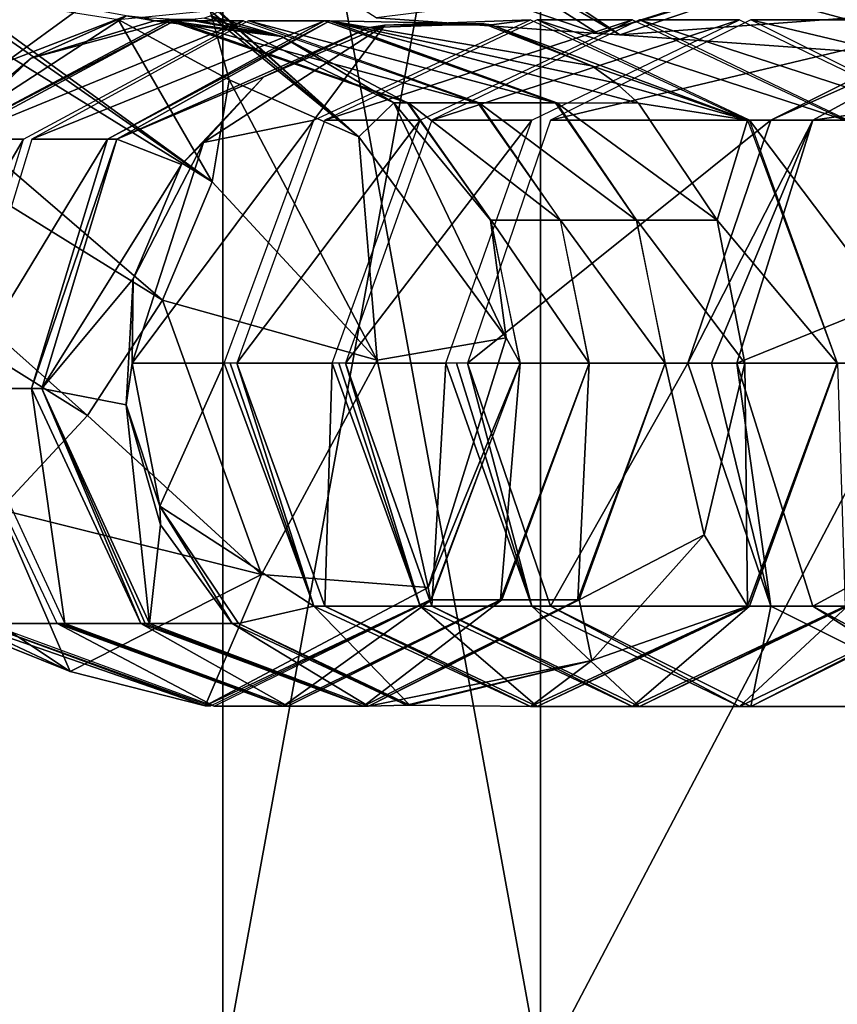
# Model space of a CAD drawing. Header units: millimetres. Extents: x -28.2 to 28.2, y -5.4 to 32.5.
# Tile 10 of 40: x -11.9 to -10.2, y 16.1 to 18.3. Entities that reach past the tile are written whole.
import ezdxf

# ---------------------------------------------------------------- set-up
doc = ezdxf.new("R2010")
doc.units = ezdxf.units.MM
doc.header["$LTSCALE"] = 81.481481
for name, color, linetype in [('10', 7, 'CONTINUOUS'), ('152', 7, 'CONTINUOUS'), ('153', 7, 'CONTINUOUS'), ('154', 7, 'CONTINUOUS'), ('155', 7, 'CONTINUOUS'), ('156', 7, 'CONTINUOUS'), ('157', 7, 'CONTINUOUS'), ('158', 7, 'CONTINUOUS'), ('159', 7, 'CONTINUOUS'), ('160', 7, 'CONTINUOUS'), ('161', 7, 'CONTINUOUS'), ('162', 7, 'CONTINUOUS'), ('163', 7, 'CONTINUOUS'), ('164', 7, 'CONTINUOUS'), ('165', 7, 'CONTINUOUS'), ('166', 7, 'CONTINUOUS'), ('317', 7, 'CONTINUOUS'), ('319', 7, 'CONTINUOUS'), ('321', 7, 'CONTINUOUS'), ('323', 7, 'CONTINUOUS'), ('442', 7, 'CONTINUOUS'), ('443', 7, 'CONTINUOUS'), ('444', 7, 'CONTINUOUS'), ('445', 7, 'CONTINUOUS'), ('446', 7, 'CONTINUOUS'), ('447', 7, 'CONTINUOUS'), ('448', 7, 'CONTINUOUS'), ('449', 7, 'CONTINUOUS'), ('450', 7, 'CONTINUOUS'), ('451', 7, 'CONTINUOUS'), ('452', 7, 'CONTINUOUS'), ('453', 7, 'CONTINUOUS'), ('454', 7, 'CONTINUOUS'), ('455', 7, 'CONTINUOUS'), ('456', 7, 'CONTINUOUS'), ('457', 7, 'CONTINUOUS'), ('8', 7, 'CONTINUOUS')]:
    doc.layers.add(name, color=color, linetype=linetype)

msp = doc.modelspace()

# ---------------------------------------------------------------- linework, layer by layer
at = {"layer": '10', "color": 7, "linetype": 'Continuous'}
for points in [[(-11.5, 16), (-10.8064, 19.8, -3.9333), (-10.8064, 16, -3.9333), (-11.5, 16)], [(-11.5, 19.8), (-10.8064, 19.8, -3.9333), (-11.5, 16), (-11.5, 19.8)], [(-10.8064, 19.8, -3.9333), (-8.8095, 19.8, -7.3921), (-10.8064, 16, -3.9333), (-10.8064, 19.8, -3.9333)], [(-8.8095, 19.8, -7.3921), (-8.8095, 16, -7.3921), (-10.8064, 16, -3.9333), (-8.8095, 19.8, -7.3921)]]:
    msp.add_3dface(points, dxfattribs=at)
at = {"layer": '152', "linetype": 'Continuous'}
for points in [[(-11.301, 18.0803, 5.9678), (-10.828, 18.3, 5.728), (-11.1464, 18.2884, 5.3907), (-11.301, 18.0803, 5.9678)], [(-11.1464, 18.2884, 5.3907), (-10.828, 18.3, 5.728), (-10.9143, 18.2889, 5.2731), (-11.1464, 18.2884, 5.3907)], [(-10.828, 18.3, 5.728), (-10.3549, 18.0803, 5.4883), (-10.9143, 18.2889, 5.2731), (-10.828, 18.3, 5.728)], [(-11.5419, 18.0316, 5.5911), (-11.301, 18.0803, 5.9678), (-11.1464, 18.2884, 5.3907), (-11.5419, 18.0316, 5.5911)], [(-10.9143, 18.2889, 5.2731), (-10.3549, 18.0803, 5.4883), (-10.6945, 18.1995, 5.1617), (-10.9143, 18.2889, 5.2731)], [(-10.6945, 18.1995, 5.1617), (-10.3549, 18.0803, 5.4883), (-10.6416, 18.1616, 5.1349), (-10.6945, 18.1995, 5.1617)], [(-10.6416, 18.1616, 5.1349), (-10.3549, 18.0803, 5.4883), (-10.5922, 18.118, 5.1099), (-10.6416, 18.1616, 5.1349)], [(-10.5922, 18.118, 5.1099), (-10.3549, 18.0803, 5.4883), (-10.4205, 17.8625, 5.0228), (-10.5922, 18.118, 5.1099)], [(-11.6981, 17.55, 5.6702), (-11.301, 18.0803, 5.9678), (-11.5419, 18.0316, 5.5911), (-11.6981, 17.55, 5.6702)], [(-11.497, 17.55, 6.0671), (-11.301, 18.0803, 5.9678), (-11.6981, 17.55, 5.6702), (-11.497, 17.55, 6.0671)], [(-10.3549, 18.0803, 5.4883), (-10.159, 17.55, 5.389), (-10.4205, 17.8625, 5.0228), (-10.3549, 18.0803, 5.4883)], [(-10.159, 17.55, 5.389), (-10.3601, 17.55, 4.9922), (-10.4205, 17.8625, 5.0228), (-10.159, 17.55, 5.389)]]:
    msp.add_3dface(points, dxfattribs=at)
at = {"layer": '153', "linetype": 'Continuous'}
for points in [[(-11.497, 17.55, 6.0671), (-11.6981, 17.55, 5.6702), (-11.6372, 17.2375, 5.6394), (-11.497, 17.55, 6.0671)], [(-11.497, 17.55, 6.0671), (-11.6372, 17.2375, 5.6394), (-11.301, 17.0197, 5.9678), (-11.497, 17.55, 6.0671)], [(-10.4493, 17.175, 5.0374), (-10.3601, 17.55, 4.9922), (-10.3549, 17.0197, 5.4883), (-10.4493, 17.175, 5.0374)], [(-10.3601, 17.55, 4.9922), (-10.159, 17.55, 5.389), (-10.3549, 17.0197, 5.4883), (-10.3601, 17.55, 4.9922)], [(-11.6372, 17.2375, 5.6394), (-11.4657, 16.9818, 5.5525), (-11.301, 17.0197, 5.9678), (-11.6372, 17.2375, 5.6394)], [(-10.6945, 16.9005, 5.1617), (-10.4493, 17.175, 5.0374), (-10.3549, 17.0197, 5.4883), (-10.6945, 16.9005, 5.1617)], [(-11.4657, 16.9818, 5.5525), (-11.092, 16.8033, 5.3631), (-11.301, 17.0197, 5.9678), (-11.4657, 16.9818, 5.5525)], [(-11.301, 17.0197, 5.9678), (-11.092, 16.8033, 5.3631), (-10.828, 16.8, 5.728), (-11.301, 17.0197, 5.9678)], [(-10.828, 16.8, 5.728), (-10.6945, 16.9005, 5.1617), (-10.3549, 17.0197, 5.4883), (-10.828, 16.8, 5.728)], [(-11.092, 16.8033, 5.3631), (-10.6945, 16.9005, 5.1617), (-10.828, 16.8, 5.728), (-11.092, 16.8033, 5.3631)]]:
    msp.add_3dface(points, dxfattribs=at)
at = {"layer": '154', "linetype": 'Continuous'}
for points in [[(-11.497, 17.55, 6.0671), (-11.301, 17.0197, 5.9678), (-11.4836, 17.55, 6.0929), (-11.497, 17.55, 6.0671)], [(-11.4836, 17.55, 6.0929), (-11.301, 17.0197, 5.9678), (-11.4697, 17.55, 6.1185), (-11.4836, 17.55, 6.0929)], [(-11.4697, 17.55, 6.1185), (-11.301, 17.0197, 5.9678), (-11.2776, 17.0197, 6.0119), (-11.4697, 17.55, 6.1185)], [(-10.3549, 17.0197, 5.4883), (-10.159, 17.55, 5.389), (-10.3502, 17.0197, 5.4973), (-10.3549, 17.0197, 5.4883)], [(-10.1581, 17.55, 5.3907), (-10.3502, 17.0197, 5.4973), (-10.159, 17.55, 5.389), (-10.1581, 17.55, 5.3907)], [(-11.301, 17.0197, 5.9678), (-10.828, 16.8, 5.728), (-11.2776, 17.0197, 6.0119), (-11.301, 17.0197, 5.9678)], [(-11.2776, 17.0197, 6.0119), (-10.828, 16.8, 5.728), (-10.8139, 16.8, 5.7546), (-11.2776, 17.0197, 6.0119)], [(-10.828, 16.8, 5.728), (-10.3549, 17.0197, 5.4883), (-10.8139, 16.8, 5.7546), (-10.828, 16.8, 5.728)], [(-10.8139, 16.8, 5.7546), (-10.3549, 17.0197, 5.4883), (-10.3502, 17.0197, 5.4973), (-10.8139, 16.8, 5.7546)]]:
    msp.add_3dface(points, dxfattribs=at)
at = {"layer": '155', "linetype": 'Continuous'}
for points in [[(-11.0691, 18.0803, 6.3877), (-10.6054, 18.3, 6.1304), (-11.2776, 18.0803, 6.0119), (-11.0691, 18.0803, 6.3877)], [(-11.2776, 18.0803, 6.0119), (-10.6054, 18.3, 6.1304), (-10.8139, 18.3, 5.7546), (-11.2776, 18.0803, 6.0119)], [(-10.6054, 18.3, 6.1304), (-10.1416, 18.0803, 5.8731), (-10.8139, 18.3, 5.7546), (-10.6054, 18.3, 6.1304)], [(-10.8139, 18.3, 5.7546), (-10.1416, 18.0803, 5.8731), (-10.3502, 18.0803, 5.4973), (-10.8139, 18.3, 5.7546)], [(-11.0691, 18.0803, 6.3877), (-11.4697, 17.55, 6.1185), (-11.2612, 17.55, 6.4943), (-11.0691, 18.0803, 6.3877)], [(-11.4697, 17.55, 6.1185), (-11.0691, 18.0803, 6.3877), (-11.2776, 18.0803, 6.0119), (-11.4697, 17.55, 6.1185)], [(-10.1416, 18.0803, 5.8731), (-9.9496, 17.55, 5.7665), (-10.3502, 18.0803, 5.4973), (-10.1416, 18.0803, 5.8731)], [(-9.9496, 17.55, 5.7665), (-10.1581, 17.55, 5.3907), (-10.3502, 18.0803, 5.4973), (-9.9496, 17.55, 5.7665)]]:
    msp.add_3dface(points, dxfattribs=at)
at = {"layer": '156', "linetype": 'Continuous'}
for points in [[(-11.4697, 17.55, 6.1185), (-11.2776, 17.0197, 6.0119), (-11.2612, 17.55, 6.4943), (-11.4697, 17.55, 6.1185)], [(-11.2612, 17.55, 6.4943), (-11.2776, 17.0197, 6.0119), (-11.0691, 17.0197, 6.3877), (-11.2612, 17.55, 6.4943)], [(-10.3502, 17.0197, 5.4973), (-10.1581, 17.55, 5.3907), (-10.1416, 17.0197, 5.8731), (-10.3502, 17.0197, 5.4973)], [(-11.2776, 17.0197, 6.0119), (-10.8139, 16.8, 5.7546), (-11.0691, 17.0197, 6.3877), (-11.2776, 17.0197, 6.0119)], [(-11.0691, 17.0197, 6.3877), (-10.8139, 16.8, 5.7546), (-10.6054, 16.8, 6.1304), (-11.0691, 17.0197, 6.3877)], [(-10.8139, 16.8, 5.7546), (-10.3502, 17.0197, 5.4973), (-10.6054, 16.8, 6.1304), (-10.8139, 16.8, 5.7546)], [(-10.6054, 16.8, 6.1304), (-10.3502, 17.0197, 5.4973), (-10.1416, 17.0197, 5.8731), (-10.6054, 16.8, 6.1304)]]:
    msp.add_3dface(points, dxfattribs=at)
at = {"layer": '157', "linetype": 'Continuous'}
for points in [[(-11.2612, 17.55, 6.4943), (-11.0691, 17.0197, 6.3877), (-11.2468, 17.55, 6.5196), (-11.2612, 17.55, 6.4943)], [(-11.2468, 17.55, 6.5196), (-11.0691, 17.0197, 6.3877), (-11.232, 17.55, 6.5447), (-11.2468, 17.55, 6.5196)], [(-11.232, 17.55, 6.5447), (-11.0691, 17.0197, 6.3877), (-11.044, 17.0197, 6.4309), (-11.232, 17.55, 6.5447)], [(-11.0691, 17.0197, 6.3877), (-10.6054, 16.8, 6.1304), (-11.044, 17.0197, 6.4309), (-11.0691, 17.0197, 6.3877)], [(-11.044, 17.0197, 6.4309), (-10.6054, 16.8, 6.1304), (-10.5903, 16.8, 6.1564), (-11.044, 17.0197, 6.4309)], [(-10.6054, 16.8, 6.1304), (-10.1416, 17.0197, 5.8731), (-10.5903, 16.8, 6.1564), (-10.6054, 16.8, 6.1304)], [(-10.5903, 16.8, 6.1564), (-10.1416, 17.0197, 5.8731), (-10.1366, 17.0197, 5.8819), (-10.5903, 16.8, 6.1564)]]:
    msp.add_3dface(points, dxfattribs=at)
at = {"layer": '158', "linetype": 'Continuous'}
for points in [[(-10.8254, 18.0803, 6.7923), (-10.3717, 18.3, 6.5177), (-11.044, 18.0803, 6.4309), (-10.8254, 18.0803, 6.7923)], [(-11.044, 18.0803, 6.4309), (-10.3717, 18.3, 6.5177), (-10.5903, 18.3, 6.1564), (-11.044, 18.0803, 6.4309)], [(-10.3717, 18.3, 6.5177), (-9.9179, 18.0803, 6.2432), (-10.5903, 18.3, 6.1564), (-10.3717, 18.3, 6.5177)], [(-10.5903, 18.3, 6.1564), (-9.9179, 18.0803, 6.2432), (-10.1366, 18.0803, 5.8819), (-10.5903, 18.3, 6.1564)], [(-10.8254, 18.0803, 6.7923), (-11.232, 17.55, 6.5447), (-11.0134, 17.55, 6.906), (-10.8254, 18.0803, 6.7923)], [(-11.232, 17.55, 6.5447), (-10.8254, 18.0803, 6.7923), (-11.044, 18.0803, 6.4309), (-11.232, 17.55, 6.5447)]]:
    msp.add_3dface(points, dxfattribs=at)
at = {"layer": '159', "linetype": 'Continuous'}
for points in [[(-11.232, 17.55, 6.5447), (-11.044, 17.0197, 6.4309), (-11.0134, 17.55, 6.906), (-11.232, 17.55, 6.5447)], [(-11.0134, 17.55, 6.906), (-11.044, 17.0197, 6.4309), (-10.8254, 17.0197, 6.7923), (-11.0134, 17.55, 6.906)], [(-11.044, 17.0197, 6.4309), (-10.5903, 16.8, 6.1564), (-10.8254, 17.0197, 6.7923), (-11.044, 17.0197, 6.4309)], [(-10.8254, 17.0197, 6.7923), (-10.5903, 16.8, 6.1564), (-10.3717, 16.8, 6.5177), (-10.8254, 17.0197, 6.7923)], [(-10.5903, 16.8, 6.1564), (-10.1366, 17.0197, 5.8819), (-10.3717, 16.8, 6.5177), (-10.5903, 16.8, 6.1564)], [(-10.3717, 16.8, 6.5177), (-10.1366, 17.0197, 5.8819), (-9.9179, 17.0197, 6.2432), (-10.3717, 16.8, 6.5177)]]:
    msp.add_3dface(points, dxfattribs=at)
at = {"layer": '160', "linetype": 'Continuous'}
for points in [[(-11.0134, 17.55, 6.906), (-10.8254, 17.0197, 6.7923), (-10.9902, 17.55, 6.943), (-11.0134, 17.55, 6.906)], [(-10.9902, 17.55, 6.943), (-10.8254, 17.0197, 6.7923), (-10.9661, 17.55, 6.9794), (-10.9902, 17.55, 6.943)], [(-10.9661, 17.55, 6.9794), (-10.8254, 17.0197, 6.7923), (-10.7848, 17.0197, 6.8553), (-10.9661, 17.55, 6.9794)], [(-10.8254, 17.0197, 6.7923), (-10.3717, 16.8, 6.5177), (-10.7848, 17.0197, 6.8553), (-10.8254, 17.0197, 6.7923)], [(-10.7848, 17.0197, 6.8553), (-10.3717, 16.8, 6.5177), (-10.3473, 16.8, 6.5556), (-10.7848, 17.0197, 6.8553)], [(-10.3717, 16.8, 6.5177), (-9.9179, 17.0197, 6.2432), (-10.3473, 16.8, 6.5556), (-10.3717, 16.8, 6.5177)], [(-10.3473, 16.8, 6.5556), (-9.9179, 17.0197, 6.2432), (-9.9097, 17.0197, 6.256), (-10.3473, 16.8, 6.5556)]]:
    msp.add_3dface(points, dxfattribs=at)
at = {"layer": '161', "linetype": 'Continuous'}
for points in [[(-10.7848, 18.0803, 6.8553), (-9.8659, 18.3, 7.2586), (-10.3473, 18.3, 6.5556), (-10.7848, 18.0803, 6.8553)], [(-10.3035, 18.0803, 7.5582), (-9.8659, 18.3, 7.2586), (-10.7848, 18.0803, 6.8553), (-10.3035, 18.0803, 7.5582)], [(-9.8659, 18.3, 7.2586), (-9.4283, 18.0803, 6.9589), (-10.3473, 18.3, 6.5556), (-9.8659, 18.3, 7.2586)], [(-10.3473, 18.3, 6.5556), (-9.4283, 18.0803, 6.9589), (-9.9097, 18.0803, 6.256), (-10.3473, 18.3, 6.5556)], [(-10.9661, 17.55, 6.9794), (-10.3035, 18.0803, 7.5582), (-10.7848, 18.0803, 6.8553), (-10.9661, 17.55, 6.9794)], [(-10.3035, 18.0803, 7.5582), (-10.9661, 17.55, 6.9794), (-10.4847, 17.55, 7.6823), (-10.3035, 18.0803, 7.5582)]]:
    msp.add_3dface(points, dxfattribs=at)
at = {"layer": '162', "linetype": 'Continuous'}
for points in [[(-10.9661, 17.55, 6.9794), (-10.7848, 17.0197, 6.8553), (-10.4847, 17.55, 7.6823), (-10.9661, 17.55, 6.9794)], [(-10.4847, 17.55, 7.6823), (-10.7848, 17.0197, 6.8553), (-10.3035, 17.0197, 7.5582), (-10.4847, 17.55, 7.6823)], [(-10.7848, 17.0197, 6.8553), (-10.3473, 16.8, 6.5556), (-10.3035, 17.0197, 7.5582), (-10.7848, 17.0197, 6.8553)], [(-10.3035, 17.0197, 7.5582), (-10.3473, 16.8, 6.5556), (-9.8659, 16.8, 7.2586), (-10.3035, 17.0197, 7.5582)], [(-10.3473, 16.8, 6.5556), (-9.9097, 17.0197, 6.256), (-9.8659, 16.8, 7.2586), (-10.3473, 16.8, 6.5556)]]:
    msp.add_3dface(points, dxfattribs=at)
at = {"layer": '163', "linetype": 'Continuous'}
for points in [[(-9.8659, 18.3, 7.2586), (-10.3035, 18.0803, 7.5582), (-9.8109, 18.3, 7.3299), (-9.8659, 18.3, 7.2586)], [(-9.8109, 18.3, 7.3299), (-10.3035, 18.0803, 7.5582), (-10.2121, 18.0803, 7.6768), (-9.8109, 18.3, 7.3299)], [(-10.2121, 18.0803, 7.6768), (-10.4847, 17.55, 7.6823), (-10.4334, 17.55, 7.7529), (-10.2121, 18.0803, 7.6768)], [(-10.3035, 18.0803, 7.5582), (-10.4847, 17.55, 7.6823), (-10.2121, 18.0803, 7.6768), (-10.3035, 18.0803, 7.5582)], [(-10.3782, 17.55, 7.8205), (-10.2121, 18.0803, 7.6768), (-10.4334, 17.55, 7.7529), (-10.3782, 17.55, 7.8205)]]:
    msp.add_3dface(points, dxfattribs=at)
at = {"layer": '164', "linetype": 'Continuous'}
for points in [[(-10.4847, 17.55, 7.6823), (-10.3035, 17.0197, 7.5582), (-10.4334, 17.55, 7.7529), (-10.4847, 17.55, 7.6823)], [(-10.3035, 17.0197, 7.5582), (-10.3782, 17.55, 7.8205), (-10.4334, 17.55, 7.7529), (-10.3035, 17.0197, 7.5582)], [(-10.3782, 17.55, 7.8205), (-10.3035, 17.0197, 7.5582), (-10.2121, 17.0197, 7.6768), (-10.3782, 17.55, 7.8205)], [(-10.3035, 17.0197, 7.5582), (-9.8659, 16.8, 7.2586), (-10.2121, 17.0197, 7.6768), (-10.3035, 17.0197, 7.5582)], [(-10.2121, 17.0197, 7.6768), (-9.8659, 16.8, 7.2586), (-9.8109, 16.8, 7.3299), (-10.2121, 17.0197, 7.6768)]]:
    msp.add_3dface(points, dxfattribs=at)
at = {"layer": '165', "linetype": 'Continuous'}
for points in [[(-8.6677, 18.3, 8.6518), (-10.2121, 18.0803, 7.6768), (-9.0688, 18.0803, 8.9987), (-8.6677, 18.3, 8.6518)], [(-9.8109, 18.3, 7.3299), (-10.2121, 18.0803, 7.6768), (-8.6677, 18.3, 8.6518), (-9.8109, 18.3, 7.3299)], [(-9.0688, 18.0803, 8.9987), (-10.3782, 17.55, 7.8205), (-9.2349, 17.55, 9.1424), (-9.0688, 18.0803, 8.9987)], [(-10.2121, 18.0803, 7.6768), (-10.3782, 17.55, 7.8205), (-9.0688, 18.0803, 8.9987), (-10.2121, 18.0803, 7.6768)]]:
    msp.add_3dface(points, dxfattribs=at)
at = {"layer": '166', "linetype": 'Continuous'}
for points in [[(-10.3782, 17.55, 7.8205), (-10.2121, 17.0197, 7.6768), (-9.2349, 17.55, 9.1424), (-10.3782, 17.55, 7.8205)], [(-9.2349, 17.55, 9.1424), (-10.2121, 17.0197, 7.6768), (-9.0688, 17.0197, 8.9987), (-9.2349, 17.55, 9.1424)], [(-10.2121, 17.0197, 7.6768), (-9.8109, 16.8, 7.3299), (-9.0688, 17.0197, 8.9987), (-10.2121, 17.0197, 7.6768)]]:
    msp.add_3dface(points, dxfattribs=at)
at = {"layer": '317', "linetype": 'Continuous'}
for points in [[(-10.1977, 18.4846, -7.7951), (-9.7264, 18.2018, -7.5854), (-9.788, 18.2062, -7.5051), (-10.1977, 18.4846, -7.7951)], [(-10.0977, 18.4774, -7.9254), (-9.7264, 18.2018, -7.5854), (-10.1977, 18.4846, -7.7951), (-10.0977, 18.4774, -7.9254)]]:
    msp.add_3dface(points, dxfattribs=at)
at = {"layer": '319', "linetype": 'Continuous'}
for points in [[(-10.1977, 18.4846, -7.7951), (-9.788, 18.2062, -7.5051), (-11.043, 18.5451, -6.5433), (-10.1977, 18.4846, -7.7951)], [(-11.043, 18.5451, -6.5433), (-9.788, 18.2062, -7.5051), (-10.6333, 18.2667, -6.2532), (-11.043, 18.5451, -6.5433)], [(-10.6333, 18.2667, -6.2532), (-9.3271, 18.3639, -7.2015), (-10.1723, 18.4245, -5.9496), (-10.6333, 18.2667, -6.2532)], [(-9.788, 18.2062, -7.5051), (-9.3271, 18.3639, -7.2015), (-10.6333, 18.2667, -6.2532), (-9.788, 18.2062, -7.5051)]]:
    msp.add_3dface(points, dxfattribs=at)
at = {"layer": '321', "linetype": 'Continuous'}
for points in [[(-11.043, 18.5451, -6.5433), (-10.6333, 18.2667, -6.2532), (-11.1207, 18.5506, -6.413), (-11.043, 18.5451, -6.5433)], [(-11.1207, 18.5506, -6.413), (-10.6333, 18.2667, -6.2532), (-10.6812, 18.2701, -6.1729), (-11.1207, 18.5506, -6.413)], [(-10.6812, 18.2701, -6.1729), (-10.1723, 18.4245, -5.9496), (-10.1893, 18.4257, -5.9212), (-10.6812, 18.2701, -6.1729)], [(-10.6333, 18.2667, -6.2532), (-10.1723, 18.4245, -5.9496), (-10.6812, 18.2701, -6.1729), (-10.6333, 18.2667, -6.2532)]]:
    msp.add_3dface(points, dxfattribs=at)
at = {"layer": '323', "linetype": 'Continuous'}
for points in [[(-11.1207, 18.5506, -6.413), (-10.6812, 18.2701, -6.1729), (-11.6047, 18.5843, -5.4877), (-11.1207, 18.5506, -6.413)], [(-11.6047, 18.5843, -5.4877), (-10.6812, 18.2701, -6.1729), (-11.1652, 18.3038, -5.2476), (-11.6047, 18.5843, -5.4877)], [(-10.6812, 18.2701, -6.1729), (-10.1893, 18.4257, -5.9212), (-11.1652, 18.3038, -5.2476), (-10.6812, 18.2701, -6.1729)]]:
    msp.add_3dface(points, dxfattribs=at)
at = {"layer": '442', "linetype": 'Continuous'}
for points in [[(-13.0962, 18.5961, 2.0081), (-12.9815, 18.8493, 2.0997), (-11.632, 17.6878, 2.8062), (-13.0962, 18.5961, 2.0081)], [(-11.632, 17.6878, 2.8062), (-12.9815, 18.8493, 2.0997), (-11.5233, 17.9458, 2.9145), (-11.632, 17.6878, 2.8062)], [(-12.9815, 18.8493, 2.0997), (-12.3704, 18.5384, 2.4683), (-11.5233, 17.9458, 2.9145), (-12.9815, 18.8493, 2.0997)], [(-13.26, 18.3539, 2.019), (-13.0962, 18.5961, 2.0081), (-11.7953, 17.4359, 2.8047), (-13.26, 18.3539, 2.019)], [(-11.7953, 17.4359, 2.8047), (-13.0962, 18.5961, 2.0081), (-11.632, 17.6878, 2.8062), (-11.7953, 17.4359, 2.8047)], [(-12.3704, 18.5384, 2.4683), (-12.0877, 18.3574, 2.6246), (-11.5233, 17.9458, 2.9145), (-12.3704, 18.5384, 2.4683)], [(-11.9869, 17.2304, 2.9104), (-13.26, 18.3539, 2.019), (-11.7953, 17.4359, 2.8047), (-11.9869, 17.2304, 2.9104)], [(-12.0877, 18.3574, 2.6246), (-11.7281, 18.3005, 2.951), (-11.5233, 17.9458, 2.9145), (-12.0877, 18.3574, 2.6246)], [(-11.7281, 18.3005, 2.951), (-11.5277, 18.3204, 3.3681), (-11.4865, 18.1686, 3.1124), (-11.7281, 18.3005, 2.951)], [(-11.5233, 17.9458, 2.9145), (-11.7281, 18.3005, 2.951), (-11.4865, 18.1686, 3.1124), (-11.5233, 17.9458, 2.9145)]]:
    msp.add_3dface(points, dxfattribs=at)
at = {"layer": '443', "linetype": 'Continuous'}
msp.add_3dface([(-11.8098, 18.327, 3.8911), (-12.0515, 18.4249, 3.8375), (-11.9737, 18.2075, 4.0483), (-11.8098, 18.327, 3.8911)], dxfattribs=at)
at = {"layer": '444', "linetype": 'Continuous'}
for points in [[(-11.711, 18.3085, 3.9031), (-11.8098, 18.327, 3.8911), (-11.9737, 18.2075, 4.0483), (-11.711, 18.3085, 3.9031)], [(-11.5277, 18.3204, 3.3681), (-11.5105, 18.3207, 3.4916), (-11.2034, 18.0444, 3.4079), (-11.5277, 18.3204, 3.3681)], [(-11.4865, 18.1686, 3.1124), (-11.5277, 18.3204, 3.3681), (-11.2034, 18.0444, 3.4079), (-11.4865, 18.1686, 3.1124)], [(-11.5105, 18.3207, 3.4916), (-11.5103, 18.3171, 3.6185), (-11.2034, 18.0444, 3.4079), (-11.5105, 18.3207, 3.4916)], [(-11.711, 18.3085, 3.9031), (-11.9737, 18.2075, 4.0483), (-12.1375, 18.0315, 4.1381), (-11.711, 18.3085, 3.9031)], [(-11.711, 18.3085, 3.9031), (-12.1375, 18.0315, 4.1381), (-11.9187, 18.2161, 4.0658), (-11.711, 18.3085, 3.9031)], [(-11.6493, 18.2975, 3.9769), (-11.711, 18.3085, 3.9031), (-11.9187, 18.2161, 4.0658), (-11.6493, 18.2975, 3.9769)], [(-11.6708, 18.3043, 3.9142), (-11.711, 18.3085, 3.9031), (-11.6493, 18.2975, 3.9769), (-11.6708, 18.3043, 3.9142)], [(-11.603, 18.3006, 3.9374), (-11.6708, 18.3043, 3.9142), (-11.6493, 18.2975, 3.9769), (-11.603, 18.3006, 3.9374)], [(-11.5807, 18.3001, 3.9379), (-11.603, 18.3006, 3.9374), (-11.6493, 18.2975, 3.9769), (-11.5807, 18.3001, 3.9379)], [(-11.3708, 18.2631, 3.885), (-11.5807, 18.3001, 3.9379), (-11.6493, 18.2975, 3.9769), (-11.3708, 18.2631, 3.885)], [(-11.5666, 18.3001, 3.9174), (-11.5807, 18.3001, 3.9379), (-11.3708, 18.2631, 3.885), (-11.5666, 18.3001, 3.9174)], [(-11.5403, 18.3036, 3.83), (-11.5666, 18.3001, 3.9174), (-11.3708, 18.2631, 3.885), (-11.5403, 18.3036, 3.83)], [(-11.5262, 18.3085, 3.7578), (-11.5403, 18.3036, 3.83), (-11.3708, 18.2631, 3.885), (-11.5262, 18.3085, 3.7578)], [(-11.5103, 18.3171, 3.6185), (-11.5262, 18.3085, 3.7578), (-11.2034, 18.0444, 3.4079), (-11.5103, 18.3171, 3.6185)], [(-11.5262, 18.3085, 3.7578), (-11.1266, 18.1182, 3.8043), (-11.2034, 18.0444, 3.4079), (-11.5262, 18.3085, 3.7578)], [(-11.1266, 18.1182, 3.8043), (-11.5262, 18.3085, 3.7578), (-11.3708, 18.2631, 3.885), (-11.1266, 18.1182, 3.8043)], [(-11.5233, 17.9458, 2.9145), (-11.4865, 18.1686, 3.1124), (-11.1627, 17.5564, 3.1988), (-11.5233, 17.9458, 2.9145)], [(-11.4865, 18.1686, 3.1124), (-11.2034, 18.0444, 3.4079), (-11.1627, 17.5564, 3.1988), (-11.4865, 18.1686, 3.1124)], [(-11.1266, 18.1182, 3.8043), (-10.8812, 17.6056, 3.7233), (-11.2034, 18.0444, 3.4079), (-11.1266, 18.1182, 3.8043)], [(-11.2034, 18.0444, 3.4079), (-10.8812, 17.6056, 3.7233), (-11.1627, 17.5564, 3.1988), (-11.2034, 18.0444, 3.4079)], [(-11.632, 17.6878, 2.8062), (-11.5233, 17.9458, 2.9145), (-11.1627, 17.5564, 3.1988), (-11.632, 17.6878, 2.8062)], [(-11.7953, 17.4359, 2.8047), (-11.632, 17.6878, 2.8062), (-11.4152, 17.0884, 3.2276), (-11.7953, 17.4359, 2.8047)], [(-11.632, 17.6878, 2.8062), (-11.1627, 17.5564, 3.1988), (-11.4152, 17.0884, 3.2276), (-11.632, 17.6878, 2.8062)], [(-10.8812, 17.6056, 3.7233), (-11.0519, 17.0605, 3.7797), (-11.1627, 17.5564, 3.1988), (-10.8812, 17.6056, 3.7233)], [(-11.1627, 17.5564, 3.1988), (-11.0519, 17.0605, 3.7797), (-11.4152, 17.0884, 3.2276), (-11.1627, 17.5564, 3.1988)], [(-11.9869, 17.2304, 2.9104), (-11.7953, 17.4359, 2.8047), (-11.4152, 17.0884, 3.2276), (-11.9869, 17.2304, 2.9104)], [(-12.1763, 17.1044, 3.1063), (-11.9869, 17.2304, 2.9104), (-11.8336, 16.8764, 3.4798), (-12.1763, 17.1044, 3.1063)], [(-11.9869, 17.2304, 2.9104), (-11.4152, 17.0884, 3.2276), (-11.8336, 16.8764, 3.4798), (-11.9869, 17.2304, 2.9104)], [(-12.333, 17.0778, 3.3609), (-12.1763, 17.1044, 3.1063), (-11.8336, 16.8764, 3.4798), (-12.333, 17.0778, 3.3609)], [(-12.333, 17.0778, 3.3609), (-11.8336, 16.8764, 3.4798), (-12.207, 17.0273, 3.8282), (-12.333, 17.0778, 3.3609)], [(-11.4152, 17.0884, 3.2276), (-11.5386, 16.8021, 3.9403), (-11.8336, 16.8764, 3.4798), (-11.4152, 17.0884, 3.2276)], [(-11.0519, 17.0605, 3.7797), (-11.5386, 16.8021, 3.9403), (-11.4152, 17.0884, 3.2276), (-11.0519, 17.0605, 3.7797)], [(-11.8336, 16.8764, 3.4798), (-12.0563, 16.9818, 4.1112), (-12.207, 17.0273, 3.8282), (-11.8336, 16.8764, 3.4798)], [(-11.5386, 16.8021, 3.9403), (-12.0563, 16.9818, 4.1112), (-11.8336, 16.8764, 3.4798), (-11.5386, 16.8021, 3.9403)]]:
    msp.add_3dface(points, dxfattribs=at)
at = {"layer": '445', "linetype": 'Continuous'}
for points in [[(-10.8812, 17.6056, 3.7233), (-11.1266, 18.1182, 3.8043), (-10.9154, 17.8625, 3.8308), (-10.8812, 17.6056, 3.7233)], [(-10.9154, 17.8625, 3.8308), (-11.1266, 18.1182, 3.8043), (-11.0979, 18.1182, 3.891), (-10.9154, 17.8625, 3.8308)], [(-10.8506, 17.55, 3.8094), (-10.8812, 17.6056, 3.7233), (-10.9154, 17.8625, 3.8308), (-10.8506, 17.55, 3.8094)], [(-11.0519, 17.0605, 3.7797), (-10.8812, 17.6056, 3.7233), (-10.8506, 17.55, 3.8094), (-11.0519, 17.0605, 3.7797)], [(-11.0469, 17.033, 3.8742), (-11.0519, 17.0605, 3.7797), (-10.8506, 17.55, 3.8094), (-11.0469, 17.033, 3.8742)], [(-11.5386, 16.8021, 3.9403), (-11.0519, 17.0605, 3.7797), (-11.0469, 17.033, 3.8742), (-11.5386, 16.8021, 3.9403)], [(-11.5276, 16.8009, 4.0329), (-11.5386, 16.8021, 3.9403), (-11.0469, 17.033, 3.8742), (-11.5276, 16.8009, 4.0329)], [(-12.0563, 16.9818, 4.1112), (-11.5386, 16.8021, 3.9403), (-12.0277, 16.9818, 4.1979), (-12.0563, 16.9818, 4.1112)], [(-12.0277, 16.9818, 4.1979), (-11.5386, 16.8021, 3.9403), (-11.5276, 16.8009, 4.0329), (-12.0277, 16.9818, 4.1979)]]:
    msp.add_3dface(points, dxfattribs=at)
at = {"layer": '446', "linetype": 'Continuous'}
for points in [[(-11.6156, 18.2979, 4.0619), (-11.9187, 18.2161, 4.0658), (-12.1024, 18.0395, 4.2226), (-11.6156, 18.2979, 4.0619)], [(-11.6493, 18.2975, 3.9769), (-11.9187, 18.2161, 4.0658), (-11.6156, 18.2979, 4.0619), (-11.6493, 18.2975, 3.9769)], [(-11.3708, 18.2631, 3.885), (-11.6493, 18.2975, 3.9769), (-11.6156, 18.2979, 4.0619), (-11.3708, 18.2631, 3.885)], [(-11.0979, 18.1182, 3.891), (-11.3708, 18.2631, 3.885), (-11.6156, 18.2979, 4.0619), (-11.0979, 18.1182, 3.891)], [(-11.1266, 18.1182, 3.8043), (-11.3708, 18.2631, 3.885), (-11.0979, 18.1182, 3.891), (-11.1266, 18.1182, 3.8043)], [(-11.9187, 18.2161, 4.0658), (-12.1375, 18.0315, 4.1381), (-12.1024, 18.0395, 4.2226), (-11.9187, 18.2161, 4.0658)]]:
    msp.add_3dface(points, dxfattribs=at)
at = {"layer": '447', "linetype": 'Continuous'}
for points in [[(-11.6056, 18.2979, 4.0905), (-12.1024, 18.0395, 4.2226), (-12.086, 18.0395, 4.2693), (-11.6056, 18.2979, 4.0905)], [(-11.6156, 18.2979, 4.0619), (-12.1024, 18.0395, 4.2226), (-11.6056, 18.2979, 4.0905), (-11.6156, 18.2979, 4.0619)], [(-11.0947, 18.1182, 3.9003), (-11.6156, 18.2979, 4.0619), (-11.6056, 18.2979, 4.0905), (-11.0947, 18.1182, 3.9003)], [(-11.0964, 18.1182, 3.8957), (-11.6156, 18.2979, 4.0619), (-11.0947, 18.1182, 3.9003), (-11.0964, 18.1182, 3.8957)], [(-11.0979, 18.1182, 3.891), (-11.6156, 18.2979, 4.0619), (-11.0964, 18.1182, 3.8957), (-11.0979, 18.1182, 3.891)]]:
    msp.add_3dface(points, dxfattribs=at)
at = {"layer": '448', "linetype": 'Continuous'}
for points in [[(-10.7639, 17.8625, 4.2378), (-11.0947, 18.1182, 3.9003), (-10.9441, 18.1182, 4.3048), (-10.7639, 17.8625, 4.2378)], [(-11.0947, 18.1182, 3.9003), (-10.7639, 17.8625, 4.2378), (-10.9145, 17.8625, 3.8332), (-11.0947, 18.1182, 3.9003)], [(-10.9145, 17.8625, 3.8332), (-10.7, 17.55, 4.214), (-10.8506, 17.55, 3.8094), (-10.9145, 17.8625, 3.8332)], [(-10.7639, 17.8625, 4.2378), (-10.7, 17.55, 4.214), (-10.9145, 17.8625, 3.8332), (-10.7639, 17.8625, 4.2378)], [(-10.8506, 17.55, 3.8094), (-10.8937, 17.033, 4.2861), (-11.0443, 17.033, 3.8815), (-10.8506, 17.55, 3.8094)], [(-10.7, 17.55, 4.214), (-10.8937, 17.033, 4.2861), (-10.8506, 17.55, 3.8094), (-10.7, 17.55, 4.214)], [(-11.0443, 17.033, 3.8815), (-11.3681, 16.8009, 4.4627), (-11.5187, 16.8009, 4.0581), (-11.0443, 17.033, 3.8815)], [(-10.8937, 17.033, 4.2861), (-11.3681, 16.8009, 4.4627), (-11.0443, 17.033, 3.8815), (-10.8937, 17.033, 4.2861)], [(-11.8616, 16.9818, 4.6464), (-12.0122, 16.9818, 4.2419), (-11.5187, 16.8009, 4.0581), (-11.8616, 16.9818, 4.6464)], [(-11.3681, 16.8009, 4.4627), (-11.8616, 16.9818, 4.6464), (-11.5187, 16.8009, 4.0581), (-11.3681, 16.8009, 4.4627)]]:
    msp.add_3dface(points, dxfattribs=at)
at = {"layer": '449', "linetype": 'Continuous'}
for points in [[(-11.6056, 18.2979, 4.0905), (-12.086, 18.0395, 4.2693), (-11.455, 18.2979, 4.4951), (-11.6056, 18.2979, 4.0905)], [(-11.455, 18.2979, 4.4951), (-12.086, 18.0395, 4.2693), (-11.9353, 18.0395, 4.6739), (-11.455, 18.2979, 4.4951)], [(-11.0947, 18.1182, 3.9003), (-11.6056, 18.2979, 4.0905), (-10.9441, 18.1182, 4.3048), (-11.0947, 18.1182, 3.9003)], [(-10.9441, 18.1182, 4.3048), (-11.6056, 18.2979, 4.0905), (-11.455, 18.2979, 4.4951), (-10.9441, 18.1182, 4.3048)], [(-12.086, 18.0395, 4.2693), (-12.2544, 17.4944, 4.332), (-11.9353, 18.0395, 4.6739), (-12.086, 18.0395, 4.2693)], [(-11.9353, 18.0395, 4.6739), (-12.2544, 17.4944, 4.332), (-12.1038, 17.4944, 4.7366), (-11.9353, 18.0395, 4.6739)], [(-12.0122, 16.9818, 4.2419), (-11.8616, 16.9818, 4.6464), (-12.1038, 17.4944, 4.7366), (-12.0122, 16.9818, 4.2419)]]:
    msp.add_3dface(points, dxfattribs=at)
at = {"layer": '450', "linetype": 'Continuous'}
for points in [[(-10.8937, 17.033, 4.2861), (-10.7, 17.55, 4.214), (-10.8909, 17.033, 4.2933), (-10.8937, 17.033, 4.2861)], [(-11.3681, 16.8009, 4.4627), (-10.8937, 17.033, 4.2861), (-11.3583, 16.8009, 4.4876), (-11.3681, 16.8009, 4.4627)], [(-11.3583, 16.8009, 4.4876), (-10.8937, 17.033, 4.2861), (-10.8909, 17.033, 4.2933), (-11.3583, 16.8009, 4.4876)], [(-11.8616, 16.9818, 4.6464), (-11.3681, 16.8009, 4.4627), (-11.8533, 16.9818, 4.6682), (-11.8616, 16.9818, 4.6464)], [(-11.8533, 16.9818, 4.6682), (-11.3681, 16.8009, 4.4627), (-11.8446, 16.9818, 4.6897), (-11.8533, 16.9818, 4.6682)], [(-11.8446, 16.9818, 4.6897), (-11.3681, 16.8009, 4.4627), (-11.3583, 16.8009, 4.4876), (-11.8446, 16.9818, 4.6897)]]:
    msp.add_3dface(points, dxfattribs=at)
at = {"layer": '451', "linetype": 'Continuous'}
for points in [[(-10.9405, 18.1182, 4.3139), (-10.5973, 17.8625, 4.6388), (-10.763, 17.8625, 4.2401), (-10.9405, 18.1182, 4.3139)], [(-10.7748, 18.1182, 4.7126), (-10.5973, 17.8625, 4.6388), (-10.9405, 18.1182, 4.3139), (-10.7748, 18.1182, 4.7126)], [(-10.5973, 17.8625, 4.6388), (-10.5343, 17.55, 4.6126), (-10.763, 17.8625, 4.2401), (-10.5973, 17.8625, 4.6388)], [(-10.5343, 17.55, 4.6126), (-10.7, 17.55, 4.214), (-10.763, 17.8625, 4.2401), (-10.5343, 17.55, 4.6126)], [(-10.8909, 17.033, 4.2933), (-10.7, 17.55, 4.214), (-10.7251, 17.033, 4.692), (-10.8909, 17.033, 4.2933)], [(-10.7251, 17.033, 4.692), (-10.7, 17.55, 4.214), (-10.5343, 17.55, 4.6126), (-10.7251, 17.033, 4.692)], [(-11.3583, 16.8009, 4.4876), (-10.8909, 17.033, 4.2933), (-11.1926, 16.8009, 4.8862), (-11.3583, 16.8009, 4.4876)], [(-11.1926, 16.8009, 4.8862), (-10.8909, 17.033, 4.2933), (-10.7251, 17.033, 4.692), (-11.1926, 16.8009, 4.8862)], [(-11.8446, 16.9818, 4.6897), (-11.3583, 16.8009, 4.4876), (-11.6788, 16.9818, 5.0884), (-11.8446, 16.9818, 4.6897)], [(-11.6788, 16.9818, 5.0884), (-11.3583, 16.8009, 4.4876), (-11.1926, 16.8009, 4.8862), (-11.6788, 16.9818, 5.0884)]]:
    msp.add_3dface(points, dxfattribs=at)
at = {"layer": '452', "linetype": 'Continuous'}
for points in [[(-11.7515, 18.0395, 5.1186), (-11.2782, 18.2979, 4.9218), (-11.9172, 18.0395, 4.7199), (-11.7515, 18.0395, 5.1186)], [(-11.9172, 18.0395, 4.7199), (-11.2782, 18.2979, 4.9218), (-11.4439, 18.2979, 4.5232), (-11.9172, 18.0395, 4.7199)], [(-10.7748, 18.1182, 4.7126), (-10.9405, 18.1182, 4.3139), (-11.4439, 18.2979, 4.5232), (-10.7748, 18.1182, 4.7126)], [(-11.2782, 18.2979, 4.9218), (-10.7748, 18.1182, 4.7126), (-11.4439, 18.2979, 4.5232), (-11.2782, 18.2979, 4.9218)], [(-11.9175, 17.4944, 5.1876), (-11.7515, 18.0395, 5.1186), (-12.0832, 17.4944, 4.7889), (-11.9175, 17.4944, 5.1876)], [(-12.0832, 17.4944, 4.7889), (-11.7515, 18.0395, 5.1186), (-11.9172, 18.0395, 4.7199), (-12.0832, 17.4944, 4.7889)], [(-11.8446, 16.9818, 4.6897), (-11.9175, 17.4944, 5.1876), (-12.0832, 17.4944, 4.7889), (-11.8446, 16.9818, 4.6897)], [(-11.8446, 16.9818, 4.6897), (-11.6788, 16.9818, 5.0884), (-11.9175, 17.4944, 5.1876), (-11.8446, 16.9818, 4.6897)]]:
    msp.add_3dface(points, dxfattribs=at)
at = {"layer": '453', "linetype": 'Continuous'}
for points in [[(-10.7251, 17.033, 4.692), (-10.5343, 17.55, 4.6126), (-10.722, 17.033, 4.6991), (-10.7251, 17.033, 4.692)], [(-11.1926, 16.8009, 4.8862), (-10.7251, 17.033, 4.692), (-11.1818, 16.8009, 4.9108), (-11.1926, 16.8009, 4.8862)], [(-11.1818, 16.8009, 4.9108), (-10.7251, 17.033, 4.692), (-10.722, 17.033, 4.6991), (-11.1818, 16.8009, 4.9108)], [(-11.6788, 16.9818, 5.0884), (-11.1926, 16.8009, 4.8862), (-11.6697, 16.9818, 5.1098), (-11.6788, 16.9818, 5.0884)], [(-11.6697, 16.9818, 5.1098), (-11.1926, 16.8009, 4.8862), (-11.6602, 16.9818, 5.131), (-11.6697, 16.9818, 5.1098)], [(-11.6602, 16.9818, 5.131), (-11.1926, 16.8009, 4.8862), (-11.1818, 16.8009, 4.9108), (-11.6602, 16.9818, 5.131)]]:
    msp.add_3dface(points, dxfattribs=at)
at = {"layer": '454', "linetype": 'Continuous'}
for points in [[(-11.2782, 18.2979, 4.9218), (-11.7515, 18.0395, 5.1186), (-11.2661, 18.2979, 4.9495), (-11.2782, 18.2979, 4.9218)], [(-11.2661, 18.2979, 4.9495), (-11.7515, 18.0395, 5.1186), (-11.7317, 18.0395, 5.1639), (-11.2661, 18.2979, 4.9495)], [(-10.7748, 18.1182, 4.7126), (-11.2782, 18.2979, 4.9218), (-10.7729, 18.1182, 4.7171), (-10.7748, 18.1182, 4.7126)], [(-10.7729, 18.1182, 4.7171), (-11.2782, 18.2979, 4.9218), (-10.7709, 18.1182, 4.7215), (-10.7729, 18.1182, 4.7171)], [(-10.7709, 18.1182, 4.7215), (-11.2782, 18.2979, 4.9218), (-11.2661, 18.2979, 4.9495), (-10.7709, 18.1182, 4.7215)], [(-11.7317, 18.0395, 5.1639), (-11.9175, 17.4944, 5.1876), (-11.8949, 17.4944, 5.2391), (-11.7317, 18.0395, 5.1639)], [(-11.7515, 18.0395, 5.1186), (-11.9175, 17.4944, 5.1876), (-11.7317, 18.0395, 5.1639), (-11.7515, 18.0395, 5.1186)], [(-11.9175, 17.4944, 5.1876), (-11.6788, 16.9818, 5.0884), (-11.8949, 17.4944, 5.2391), (-11.9175, 17.4944, 5.1876)], [(-11.6697, 16.9818, 5.1098), (-11.6602, 16.9818, 5.131), (-11.8949, 17.4944, 5.2391), (-11.6697, 16.9818, 5.1098)], [(-11.6788, 16.9818, 5.0884), (-11.6697, 16.9818, 5.1098), (-11.8949, 17.4944, 5.2391), (-11.6788, 16.9818, 5.0884)]]:
    msp.add_3dface(points, dxfattribs=at)
at = {"layer": '455', "linetype": 'Continuous'}
for points in [[(-10.7709, 18.1182, 4.7215), (-10.4205, 17.8625, 5.0228), (-10.5962, 17.8625, 4.6411), (-10.7709, 18.1182, 4.7215)], [(-10.5922, 18.118, 5.1099), (-10.4205, 17.8625, 5.0228), (-10.7709, 18.1182, 4.7215), (-10.5922, 18.118, 5.1099)], [(-10.4205, 17.8625, 5.0228), (-10.3601, 17.55, 4.9922), (-10.5962, 17.8625, 4.6411), (-10.4205, 17.8625, 5.0228)], [(-10.3601, 17.55, 4.9922), (-10.5343, 17.55, 4.6126), (-10.5962, 17.8625, 4.6411), (-10.3601, 17.55, 4.9922)], [(-10.5343, 17.55, 4.6126), (-10.4493, 17.175, 5.0374), (-10.722, 17.033, 4.6991), (-10.5343, 17.55, 4.6126)], [(-10.3601, 17.55, 4.9922), (-10.4493, 17.175, 5.0374), (-10.5343, 17.55, 4.6126), (-10.3601, 17.55, 4.9922)], [(-10.4493, 17.175, 5.0374), (-10.6945, 16.9005, 5.1617), (-10.722, 17.033, 4.6991), (-10.4493, 17.175, 5.0374)], [(-10.6945, 16.9005, 5.1617), (-11.1818, 16.8009, 4.9108), (-10.722, 17.033, 4.6991), (-10.6945, 16.9005, 5.1617)], [(-11.6602, 16.9818, 5.131), (-11.1818, 16.8009, 4.9108), (-11.4796, 16.9818, 5.5232), (-11.6602, 16.9818, 5.131)], [(-11.4796, 16.9818, 5.5232), (-11.1818, 16.8009, 4.9108), (-11.0988, 16.8033, 5.3478), (-11.4796, 16.9818, 5.5232)], [(-11.1818, 16.8009, 4.9108), (-10.6945, 16.9005, 5.1617), (-11.0988, 16.8033, 5.3478), (-11.1818, 16.8009, 4.9108)]]:
    msp.add_3dface(points, dxfattribs=at)
at = {"layer": '456', "linetype": 'Continuous'}
for points in [[(-11.2661, 18.2979, 4.9495), (-11.7317, 18.0395, 5.1639), (-11.1804, 18.2827, 5.3854), (-11.2661, 18.2979, 4.9495)], [(-10.5922, 18.118, 5.1099), (-10.7709, 18.1182, 4.7215), (-11.2661, 18.2979, 4.9495), (-10.5922, 18.118, 5.1099)], [(-10.9304, 18.2911, 5.2703), (-11.2661, 18.2979, 4.9495), (-11.1804, 18.2827, 5.3854), (-10.9304, 18.2911, 5.2703)], [(-10.6416, 18.1616, 5.1349), (-10.5922, 18.118, 5.1099), (-11.2661, 18.2979, 4.9495), (-10.6416, 18.1616, 5.1349)], [(-10.6945, 18.1995, 5.1617), (-11.2661, 18.2979, 4.9495), (-10.9304, 18.2911, 5.2703), (-10.6945, 18.1995, 5.1617)], [(-10.6945, 18.1995, 5.1617), (-10.6416, 18.1616, 5.1349), (-11.2661, 18.2979, 4.9495), (-10.6945, 18.1995, 5.1617)], [(-11.1804, 18.2827, 5.3854), (-11.7317, 18.0395, 5.1639), (-11.4108, 18.1756, 5.4915), (-11.1804, 18.2827, 5.3854)], [(-11.4108, 18.1756, 5.4915), (-11.7317, 18.0395, 5.1639), (-11.5905, 17.9841, 5.5742), (-11.4108, 18.1756, 5.4915)], [(-11.7317, 18.0395, 5.1639), (-11.8949, 17.4944, 5.2391), (-11.5905, 17.9841, 5.5742), (-11.7317, 18.0395, 5.1639)], [(-11.5905, 17.9841, 5.5742), (-11.8949, 17.4944, 5.2391), (-11.6954, 17.7341, 5.6225), (-11.5905, 17.9841, 5.5742)], [(-11.6954, 17.7341, 5.6225), (-11.8949, 17.4944, 5.2391), (-11.7112, 17.4593, 5.6298), (-11.6954, 17.7341, 5.6225)], [(-11.8949, 17.4944, 5.2391), (-11.6602, 16.9818, 5.131), (-11.7112, 17.4593, 5.6298), (-11.8949, 17.4944, 5.2391)], [(-11.7112, 17.4593, 5.6298), (-11.6602, 16.9818, 5.131), (-11.6359, 17.1968, 5.5951), (-11.7112, 17.4593, 5.6298)], [(-11.6602, 16.9818, 5.131), (-11.4796, 16.9818, 5.5232), (-11.6359, 17.1968, 5.5951), (-11.6602, 16.9818, 5.131)]]:
    msp.add_3dface(points, dxfattribs=at)
at = {"layer": '457', "linetype": 'Continuous'}
for points in [[(-11.5419, 18.0316, 5.5911), (-11.1464, 18.2884, 5.3907), (-11.4108, 18.1756, 5.4915), (-11.5419, 18.0316, 5.5911)], [(-11.1464, 18.2884, 5.3907), (-11.1804, 18.2827, 5.3854), (-11.4108, 18.1756, 5.4915), (-11.1464, 18.2884, 5.3907)], [(-11.1464, 18.2884, 5.3907), (-10.9304, 18.2911, 5.2703), (-11.1804, 18.2827, 5.3854), (-11.1464, 18.2884, 5.3907)], [(-11.1464, 18.2884, 5.3907), (-10.9143, 18.2889, 5.2731), (-10.9304, 18.2911, 5.2703), (-11.1464, 18.2884, 5.3907)], [(-10.9143, 18.2889, 5.2731), (-10.6945, 18.1995, 5.1617), (-10.9304, 18.2911, 5.2703), (-10.9143, 18.2889, 5.2731)], [(-11.5419, 18.0316, 5.5911), (-11.4108, 18.1756, 5.4915), (-11.5905, 17.9841, 5.5742), (-11.5419, 18.0316, 5.5911)], [(-11.6981, 17.55, 5.6702), (-11.5419, 18.0316, 5.5911), (-11.6954, 17.7341, 5.6225), (-11.6981, 17.55, 5.6702)], [(-11.5419, 18.0316, 5.5911), (-11.5905, 17.9841, 5.5742), (-11.6954, 17.7341, 5.6225), (-11.5419, 18.0316, 5.5911)], [(-11.6981, 17.55, 5.6702), (-11.6954, 17.7341, 5.6225), (-11.7112, 17.4593, 5.6298), (-11.6981, 17.55, 5.6702)], [(-11.6372, 17.2375, 5.6394), (-11.6981, 17.55, 5.6702), (-11.7112, 17.4593, 5.6298), (-11.6372, 17.2375, 5.6394)], [(-11.6372, 17.2375, 5.6394), (-11.7112, 17.4593, 5.6298), (-11.6359, 17.1968, 5.5951), (-11.6372, 17.2375, 5.6394)], [(-11.4657, 16.9818, 5.5525), (-11.6372, 17.2375, 5.6394), (-11.4796, 16.9818, 5.5232), (-11.4657, 16.9818, 5.5525)], [(-11.4796, 16.9818, 5.5232), (-11.6372, 17.2375, 5.6394), (-11.6359, 17.1968, 5.5951), (-11.4796, 16.9818, 5.5232)], [(-11.4657, 16.9818, 5.5525), (-11.4796, 16.9818, 5.5232), (-11.0988, 16.8033, 5.3478), (-11.4657, 16.9818, 5.5525)], [(-11.092, 16.8033, 5.3631), (-11.4657, 16.9818, 5.5525), (-11.0988, 16.8033, 5.3478), (-11.092, 16.8033, 5.3631)], [(-10.6945, 16.9005, 5.1617), (-11.092, 16.8033, 5.3631), (-11.0988, 16.8033, 5.3478), (-10.6945, 16.9005, 5.1617)]]:
    msp.add_3dface(points, dxfattribs=at)
at = {"layer": '8', "color": 7, "linetype": 'Continuous'}
for points in [[(-10.8064, 19.8, 3.9333), (-11.5, 19.8), (-10.8064, 16, 3.9333), (-10.8064, 19.8, 3.9333)], [(-10.8064, 16, 3.9333), (-11.5, 19.8), (-11.5, 16), (-10.8064, 16, 3.9333)], [(-8.8095, 16, 7.3921), (-10.8064, 19.8, 3.9333), (-10.8064, 16, 3.9333), (-8.8095, 16, 7.3921)], [(-8.8095, 19.8, 7.3921), (-10.8064, 19.8, 3.9333), (-8.8095, 16, 7.3921), (-8.8095, 19.8, 7.3921)]]:
    msp.add_3dface(points, dxfattribs=at)

doc.saveas('drawing.dxf')
